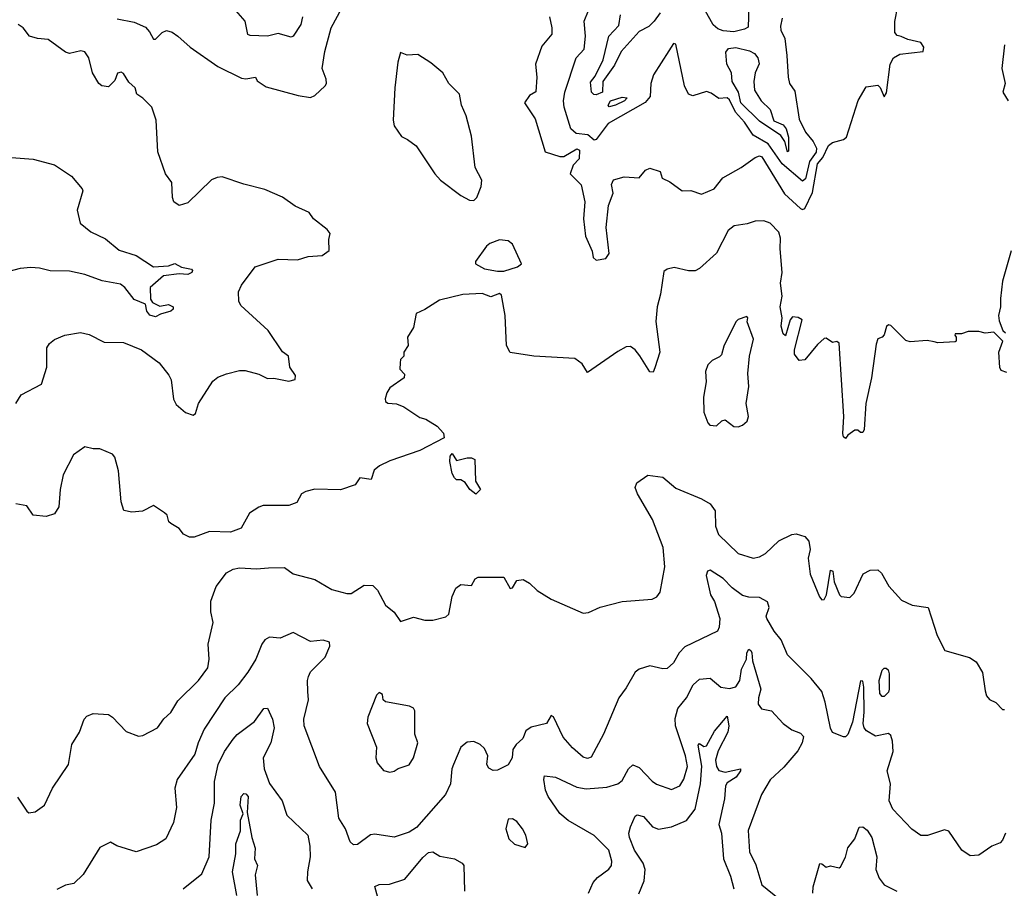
# Model space of a CAD drawing. Extents: x 1552033 to 1694788, y 811965 to 917215.
# Tile 163 of 256: x 1623602 to 1628184, y 833878 to 837922. Entities that reach past the tile are written whole.
import ezdxf

# ---------------------------------------------------------------- set-up
doc = ezdxf.new("R2010")
doc.units = 0

msp = doc.modelspace()

# ---------------------------------------------------------------- linework, layer by layer
at = {"layer": '0CON20XD'}
for points in [[(1624056.6, 837926.6), (1624135, 837911.5), (1624187.6, 837887.6), (1624206.6, 837866.6), (1624225, 837831.2), (1624235, 837832), (1624265, 837863.3), (1624285, 837871.8), (1624312.5, 837865), (1624338.1, 837845), (1624395, 837794.6), (1624525, 837704), (1624635, 837650), (1624655, 837647.5), (1624700, 837655), (1624707, 837637), (1624749.5, 837609.5), (1624898.9, 837568.9), (1624955, 837560.8), (1624975, 837570), (1625023.3, 837615), (1625030, 837625), (1625028.8, 837645), (1625009.4, 837695), (1625021.9, 837775), (1625051.5, 837885), (1625121.9, 838015)], [(1624755.6, 837845.6), (1624675, 837848.1), (1624663.8, 837853.8), (1624651.4, 837915), (1624608.5, 837965)], [(1627150.8, 837929.2), (1627142.1, 837892.1), (1627144.3, 837874.3), (1627163.1, 837835), (1627171.1, 837755), (1627177.7, 837655), (1627185, 837625.7), (1627209.5, 837589.5), (1627228.6, 837458.6), (1627259, 837399), (1627295.1, 837355.1), (1627309.5, 837325), (1627308.1, 837305), (1627277.7, 837262.3), (1627258.3, 837181.7), (1627245, 837170.8), (1627150.8, 837250.8), (1627085, 837343.7), (1627015, 837385.2), (1626975, 837444.7), (1626932.3, 837492.3), (1626905, 837548.9), (1626895, 837558.1), (1626855, 837555.6), (1626820.4, 837580.4), (1626797.4, 837587.4), (1626735, 837568), (1626715, 837575.2), (1626696.4, 837615), (1626655, 837808.8), (1626645, 837811.2), (1626622.2, 837777.8), (1626551.9, 837665), (1626538.5, 837625), (1626536, 837565), (1626512.4, 837537.6), (1626341.2, 837438.8), (1626285, 837364), (1626275, 837360.8), (1626246, 837386), (1626192.2, 837392.2), (1626166.2, 837415), (1626135.3, 837515), (1626132.8, 837545), (1626139.7, 837585), (1626192.2, 837745), (1626229.1, 837785), (1626234.8, 837845), (1626229.5, 837915), (1626249.5, 837965)], [(1626994.3, 837984.3), (1626991.8, 837888.2), (1626975, 837877.8), (1626925, 837865.9), (1626875, 837871.2), (1626850.6, 837880.6), (1626829, 837899), (1626792.4, 837965)], [(1626959.4, 837235), (1627025, 837281.4), (1627045, 837287.8), (1627055, 837283.5), (1627160.9, 837110.9), (1627235, 837042.7), (1627245, 837039.1), (1627255, 837044.1), (1627291.5, 837118.5), (1627315, 837250.8), (1627339.3, 837280.7), (1627365, 837335.9), (1627385, 837350.8), (1627435.9, 837364.1), (1627449.5, 837375), (1627504.1, 837545.9), (1627540.7, 837609.3), (1627595, 837617.5), (1627606.1, 837606.1), (1627625, 837562.5), (1627635, 837582.5), (1627653.3, 837715), (1627668.5, 837745), (1627698.3, 837761.7), (1627806.2, 837775), (1627810, 837795), (1627795, 837815.7), (1627735, 837830), (1627704.4, 837844.4), (1627685, 837848.8), (1627675, 837862.5), (1627673.8, 837913.8), (1627688.6, 837985)], [(1624917.9, 837935), (1624910.1, 837899.9), (1624874.4, 837845.6), (1624865, 837840.8), (1624805, 837858.8), (1624755.6, 837845.6)], [(1626067.1, 837935), (1626079.2, 837885), (1626079.1, 837855), (1626031.5, 837798.5), (1626001.9, 837715), (1626008.9, 837655), (1626003.9, 837586.1), (1625975, 837569.4), (1625951.1, 837535), (1626001.1, 837461.1), (1626047.2, 837307.2), (1626115, 837285.4), (1626135, 837284.7), (1626195, 837321.5), (1626206.7, 837315), (1626205.2, 837275), (1626177.3, 837245), (1626164.4, 837205), (1626215, 837153.8), (1626232.1, 837075), (1626225.3, 836995), (1626234.6, 836915), (1626266.6, 836845), (1626270, 836815), (1626285, 836803.3), (1626330, 836810), (1626345, 836833.3), (1626330.5, 836955), (1626342, 837058), (1626364, 837115), (1626356.7, 837155), (1626365, 837177.5), (1626415, 837190), (1626485, 837186.2), (1626515, 837221.2), (1626535, 837230.8), (1626582.5, 837215), (1626592.5, 837185), (1626627.8, 837167.8), (1626685, 837126.2), (1626725, 837126.7), (1626775, 837110.8), (1626834.3, 837135), (1626874.2, 837185.8), (1626959.4, 837235)], [(1626582.9, 837955), (1626555, 837916.2), (1626529.3, 837890.7), (1626485, 837866.7), (1626400.3, 837775), (1626369.7, 837710.3), (1626316.3, 837635), (1626314, 837585), (1626285, 837572.9), (1626273.6, 837573.6), (1626262.4, 837585), (1626258.6, 837631.4), (1626279.9, 837660.1), (1626317.4, 837735), (1626344.2, 837845), (1626390, 837895), (1626397.9, 837945)], [(1623584.2, 836135.8), (1623608.8, 836175), (1623703.3, 836225), (1623728, 836305), (1623728, 836395), (1623741.2, 836415), (1623765, 836433.8), (1623813, 836453), (1623885, 836466.7), (1623926.2, 836456.2), (1623995, 836420.8), (1624085, 836420), (1624168.8, 836385), (1624251.2, 836325), (1624297, 836267), (1624307.5, 836245), (1624317.5, 836155), (1624330.6, 836130.6), (1624374.2, 836094.2), (1624409.3, 836080.7), (1624421.2, 836088.8), (1624434.4, 836135), (1624501.4, 836238.6), (1624525, 836258), (1624565, 836273.3), (1624625, 836288.8), (1624651.7, 836288.3), (1624715, 836271.2), (1624755, 836252.5), (1624785, 836253.3), (1624855, 836239.2), (1624883.6, 836246.4), (1624886.1, 836266.1), (1624860, 836305), (1624852.5, 836355), (1624825.5, 836375.5), (1624758.9, 836475), (1624631.3, 836591.3), (1624622.5, 836612.5), (1624620.8, 836655), (1624635, 836686.7), (1624698.3, 836771.7), (1624805, 836807.8), (1624895.8, 836804.2), (1624945, 836820), (1625010, 836825), (1625042, 836848), (1625040.8, 836899.2), (1625046.7, 836926.7), (1625032.5, 836945), (1624970, 836995), (1624950, 837025), (1624884.6, 837054.6), (1624825, 837095.7), (1624742.4, 837132.4), (1624645.9, 837155.9), (1624545, 837190), (1624521.7, 837188.3), (1624495, 837176.2), (1624385, 837070), (1624345, 837056.7), (1624320, 837075), (1624313.8, 837095), (1624310, 837165), (1624281.2, 837205), (1624245, 837307.5), (1624238, 837455), (1624217.5, 837515), (1624175, 837557.5), (1624147.5, 837575), (1624140, 837605), (1624110.9, 837630.9), (1624085, 837672.5), (1624075, 837677.5), (1624057, 837673), (1624045, 837640), (1624015, 837610), (1623985, 837614.2), (1623970, 837625), (1623942, 837675), (1623924, 837745), (1623905, 837773.3), (1623887, 837777), (1623835, 837764.4), (1623815, 837770.6), (1623735, 837830), (1623684.6, 837834.6), (1623648.8, 837845), (1623619.4, 837885), (1623595, 837900)], [(1627175, 837307.5), (1627163.1, 837355), (1627143.3, 837383.3), (1627045, 837449.3), (1626958.2, 837535), (1626946.8, 837585), (1626917.5, 837635), (1626914.9, 837675), (1626892.7, 837715), (1626888.6, 837771.4), (1626901, 837789), (1626935, 837792.4), (1626997.4, 837777.4), (1627022.1, 837765), (1627037.3, 837745), (1627043.7, 837716.3), (1627024.6, 837675), (1627017.9, 837635), (1627021.1, 837595), (1627052.8, 837545), (1627094.2, 837505), (1627111.7, 837451.7), (1627155, 837432.5), (1627168.9, 837415), (1627180.3, 837375), (1627179.3, 837310.7), (1627175, 837307.5)], [(1628184, 837805), (1628172.2, 837695), (1628188, 837625), (1628176.2, 837585), (1628201.4, 837545)], [(1625715, 837080), (1625730, 837095), (1625750, 837145), (1625752.5, 837175), (1625721.2, 837235), (1625705, 837380), (1625680, 837475), (1625658.1, 837525), (1625648.5, 837575), (1625598.6, 837625), (1625571.2, 837675), (1625515, 837721.2), (1625455, 837760), (1625405, 837756.7), (1625375, 837770), (1625361.2, 837725), (1625348.6, 837605), (1625339.6, 837455), (1625345, 837428), (1625378.8, 837378.8), (1625407.5, 837365), (1625446.7, 837335), (1625533.8, 837205), (1625561.2, 837175), (1625655, 837103.3), (1625695, 837082.5), (1625715, 837080)], [(1626345, 837516.7), (1626340, 837525), (1626351.2, 837545), (1626405, 837561.8), (1626428.3, 837558.3), (1626417.1, 837545), (1626375, 837523.8), (1626345, 837516.7)], [(1623565, 837281.4), (1623665, 837272.5), (1623765, 837247.1), (1623843.4, 837193.4), (1623893.8, 837135), (1623896.2, 837125), (1623870, 837035), (1623884.5, 836974.5), (1623934, 836935), (1624001.9, 836901.9), (1624065, 836850), (1624145, 836824.4), (1624225, 836771.4), (1624295, 836776.2), (1624325, 836787.1), (1624355, 836770.8), (1624401.5, 836761.5), (1624407.1, 836755), (1624403.1, 836745), (1624385, 836736.2), (1624345, 836739.4), (1624270.9, 836729.1), (1624210, 836675), (1624210.5, 836620.5), (1624220.6, 836605), (1624255, 836588.2), (1624295, 836596.6), (1624316.4, 836585), (1624316.4, 836575), (1624305.6, 836565), (1624258, 836552), (1624235, 836539.1), (1624207.4, 836547.4), (1624193.3, 836565), (1624188.5, 836598.5), (1624135, 836619.6), (1624091.2, 836675), (1624071.3, 836691.3), (1623986.8, 836706.8), (1623905, 836736.1), (1623835, 836752.3), (1623745, 836752.7), (1623695, 836766.1), (1623655, 836768.4), (1623605, 836763.8), (1623485, 836733.6)], [(1628195, 836279.2), (1628168.6, 836288.6), (1628162.3, 836302.3), (1628158.5, 836375), (1628177.5, 836425), (1628135, 836467.5), (1628095, 836462.5), (1628065, 836470), (1628015, 836470), (1627985, 836460), (1627955, 836460), (1627953, 836453), (1627960, 836445), (1627960, 836425), (1627955, 836422.5), (1627875, 836417.5), (1627857, 836423), (1627825, 836428), (1627745, 836422.5), (1627725, 836428), (1627655, 836499.2), (1627645, 836502), (1627635.6, 836494.4), (1627624.4, 836455.6), (1627615.6, 836444.4), (1627595, 836436), (1627588.1, 836411.9), (1627565.9, 836255), (1627538.9, 836135), (1627531.2, 836015), (1627525, 836000), (1627515, 836000), (1627501.7, 836011.7), (1627488.3, 836011.7), (1627455, 835987.5), (1627445, 835972.5), (1627435, 835980), (1627432.2, 835995), (1627437.3, 836075), (1627415, 836416), (1627405, 836424.3), (1627385, 836419.2), (1627355, 836440), (1627345, 836437.5), (1627315, 836410.8), (1627255, 836338.8), (1627230, 836335), (1627207.5, 836365), (1627207.5, 836385), (1627242.5, 836525), (1627225, 836536), (1627198.3, 836538.3), (1627186.7, 836525), (1627165, 836450), (1627155, 836460), (1627145.6, 836495), (1627149.7, 836535), (1627140.5, 836585), (1627149.8, 836635), (1627141.8, 836695), (1627150.4, 836745), (1627140.6, 836855), (1627143.1, 836905), (1627135, 836932.5), (1627094.6, 836974.6), (1627065, 836985.6), (1627025, 836984.5), (1626988, 836972), (1626927, 836963), (1626899.1, 836940.9), (1626844.3, 836835), (1626765, 836763.3), (1626745, 836753.8), (1626715, 836752.5), (1626648.3, 836768.3), (1626615, 836761.2), (1626599.3, 836750.7), (1626584.3, 836645), (1626568.2, 836585), (1626562.3, 836517.7), (1626581.1, 836375), (1626558, 836302), (1626549.3, 836280.7), (1626535, 836282.5), (1626487.3, 836357.3), (1626466.2, 836385), (1626445, 836401.2), (1626425, 836398.8), (1626385, 836378.1), (1626245, 836280), (1626220, 836320), (1626185, 836344.8), (1625995, 836356), (1625885, 836372.9), (1625868.1, 836405), (1625860.6, 836545), (1625845, 836640), (1625835, 836647.5), (1625795, 836632.5), (1625755, 836647.5), (1625665, 836642.5), (1625555, 836616.7), (1625487.4, 836572.6), (1625447.5, 836555), (1625435, 836490), (1625407.5, 836445), (1625410, 836405), (1625390, 836375), (1625390, 836355), (1625375, 836340), (1625372, 836325), (1625371.2, 836295), (1625392.5, 836272.5), (1625391.2, 836255), (1625325, 836208.1), (1625310.9, 836185), (1625303.6, 836156.4), (1625304.3, 836145), (1625315, 836137.5), (1625355, 836133.3), (1625389.5, 836119.5), (1625465, 836070), (1625491.7, 836061.7), (1625545, 836030), (1625575, 835997.5), (1625577.5, 835975), (1625464.1, 835915.9), (1625325, 835868.8), (1625276.7, 835845), (1625252.5, 835825), (1625238.3, 835781.7), (1625185, 835790), (1625163.8, 835756.2), (1625095, 835734), (1624975, 835736.2), (1624934.2, 835725.8), (1624913.3, 835715), (1624891.2, 835675), (1624855, 835660), (1624735, 835660), (1624715, 835653.3), (1624672.5, 835625), (1624632.5, 835555), (1624583, 835537), (1624485, 835539.2), (1624415, 835513.3), (1624393, 835513), (1624365, 835527.5), (1624345, 835553.3), (1624305, 835576.7), (1624296.7, 835585), (1624288, 835615), (1624275.9, 835625.9), (1624225, 835660.8), (1624174.5, 835634.5), (1624125, 835630), (1624087, 835637), (1624075, 835677.5), (1624061.7, 835821.7), (1624045, 835886), (1624035, 835898.8), (1623975, 835923.8), (1623945, 835923.8), (1623905, 835933.3), (1623853.6, 835896.4), (1623805, 835802.5), (1623791.4, 835735), (1623784.4, 835655), (1623765, 835622), (1623725, 835610), (1623665.8, 835615.8), (1623635, 835659.4), (1623585, 835668.9)], [(1625825, 836751.1), (1625855, 836752.2), (1625918.9, 836771.1), (1625936.7, 836785), (1625895, 836876.7), (1625875, 836893.3), (1625835, 836897.5), (1625789.3, 836880.7), (1625775, 836867.5), (1625723.9, 836796.1), (1625723.3, 836785), (1625765, 836761.9), (1625825, 836751.1)], [(1628215, 836846.2), (1628175.8, 836705), (1628165.6, 836625), (1628166.5, 836585), (1628157.3, 836545), (1628160, 836520), (1628177.5, 836475), (1628190, 836465)], [(1626945, 836026.2), (1626965, 836034), (1626987.5, 836052.5), (1626994, 836075), (1626983.3, 836135), (1626994.4, 836215), (1626990, 836275), (1626998.1, 836355), (1627017.5, 836435), (1626987.5, 836515), (1626990, 836535), (1626985, 836540), (1626945, 836526.2), (1626935, 836516.2), (1626878.3, 836401.7), (1626867.3, 836362.7), (1626858.1, 836351.9), (1626824.2, 836335), (1626804.4, 836315), (1626793.3, 836285), (1626795.9, 836235.9), (1626784.3, 836165), (1626786, 836095), (1626803.8, 836045), (1626814.3, 836034.3), (1626845, 836032), (1626868.8, 836055), (1626885, 836058.6), (1626925, 836028), (1626945, 836026.2)], [(1625725, 835713.3), (1625697.5, 835735), (1625675, 835767.5), (1625655, 835780), (1625635, 835780), (1625625, 835790), (1625615, 835810), (1625604, 835865), (1625605, 835890), (1625615, 835902.5), (1625635, 835870), (1625685, 835882.5), (1625705, 835882.5), (1625720, 835875), (1625723.6, 835773.6), (1625746.7, 835735), (1625725, 835713.3)], [(1623675, 834234), (1623718, 834265), (1623755.8, 834345), (1623828.9, 834455), (1623845, 834547.5), (1623880, 834605), (1623902.5, 834665), (1623915, 834679.2), (1623945, 834692.5), (1624015, 834687.5), (1624033.8, 834675), (1624097.7, 834607.7), (1624155, 834586.2), (1624175, 834588.8), (1624244.4, 834625.6), (1624273.6, 834666.4), (1624305, 834696.2), (1624338.5, 834751.5), (1624434.7, 834845.3), (1624478.5, 834905), (1624483.5, 834945), (1624479.4, 835015), (1624502.9, 835115), (1624491.5, 835165), (1624491.1, 835215), (1624516.8, 835283.2), (1624565, 835347.5), (1624595, 835363.8), (1624625, 835370), (1624705, 835365.5), (1624760.5, 835369.5), (1624835, 835371.4), (1624875, 835342.5), (1624975, 835315.8), (1625055, 835268.8), (1625125, 835250), (1625145, 835250.8), (1625205, 835289.2), (1625245, 835288.6), (1625266.8, 835266.8), (1625305, 835196.2), (1625344.4, 835164.4), (1625375, 835120), (1625435, 835140), (1625487, 835127), (1625525, 835126.7), (1625585, 835142), (1625598.6, 835155), (1625615, 835237.5), (1625631.2, 835275), (1625655, 835292.5), (1625705, 835287.5), (1625721.7, 835318.3), (1625735, 835327.5), (1625855, 835326), (1625885, 835273.3), (1625895, 835276.7), (1625915, 835310.8), (1625945.7, 835315.7), (1625975, 835298.8), (1626010, 835265), (1626075, 835224), (1626225, 835159.2), (1626248.3, 835161.7), (1626303.4, 835186.6), (1626406.4, 835213.6), (1626545.5, 835224.5), (1626566.7, 835235), (1626582.3, 835257.7), (1626604.5, 835375), (1626597.1, 835465), (1626546.5, 835595), (1626477.1, 835715), (1626465.8, 835745), (1626473.7, 835766.3), (1626525, 835801.5), (1626595, 835793.1), (1626655, 835740.9), (1626775, 835692.2), (1626815, 835668.6), (1626838.5, 835635), (1626839.5, 835565), (1626854.6, 835525), (1626945, 835436.9), (1627015, 835415.7), (1627045, 835421.4), (1627072.4, 835437.6), (1627135, 835495.7), (1627195, 835525.8), (1627215, 835528), (1627255, 835516.2), (1627273.8, 835495), (1627280.8, 835455), (1627270.8, 835415), (1627280.9, 835340.9), (1627324.6, 835234.6), (1627335, 835221.2), (1627345, 835223.3), (1627356.5, 835245), (1627375, 835360), (1627385.8, 835355), (1627392.5, 835305), (1627417.5, 835245), (1627425, 835237.5), (1627465, 835232.5), (1627485, 835252.5), (1627527.3, 835342.7), (1627560.3, 835359.7), (1627595, 835361.2), (1627612, 835345), (1627646, 835285), (1627705, 835220), (1627755, 835196.2), (1627830, 835185), (1627871.2, 835055), (1627906.7, 834985), (1628022, 834952), (1628052.1, 834932.1), (1628082.4, 834882.4), (1628095, 834797.5), (1628101.2, 834775), (1628115, 834756.7), (1628145, 834742.5), (1628175, 834710), (1628185, 834710)], [(1628189.2, 834135), (1628175, 834102), (1628165, 834090), (1628125, 834073.8), (1628065, 834032.5), (1628025, 834030), (1627986.2, 834055), (1627925, 834144), (1627905, 834150), (1627826.1, 834123.9), (1627795, 834124), (1627752.8, 834152.8), (1627665, 834246.9), (1627647.7, 834285), (1627654.5, 834365), (1627638.6, 834425), (1627666.5, 834515), (1627663.6, 834563.6), (1627655, 834590), (1627645, 834598.6), (1627585, 834587.1), (1627542, 834612), (1627531.4, 834625), (1627526.9, 834645), (1627532.1, 834697.9), (1627529.6, 834815), (1627525, 834842.5), (1627515, 834843.8), (1627478.1, 834651.9), (1627455, 834593.8), (1627445, 834583.3), (1627435, 834583.3), (1627385, 834603.3), (1627375, 834623.3), (1627350.7, 834745), (1627334.4, 834795), (1627285.6, 834855), (1627175.6, 834965), (1627145.6, 835035), (1627112.5, 835075), (1627078.9, 835135), (1627075.8, 835145.8), (1627089.6, 835185), (1627081.6, 835211.6), (1627045, 835232.5), (1626995, 835233.3), (1626965, 835242), (1626917.6, 835277.6), (1626875, 835320.9), (1626815, 835360), (1626803.3, 835355), (1626796.2, 835333.8), (1626816.4, 835245), (1626835, 835212.9), (1626859.6, 835135), (1626856.4, 835093.6), (1626848.6, 835075), (1626697.2, 835002.8), (1626670.4, 834975), (1626645, 834927.5), (1626615, 834900.8), (1626595, 834900), (1626535, 834913.8), (1626485, 834898), (1626466.2, 834885), (1626425, 834811.2), (1626390.8, 834765), (1626319.5, 834595), (1626260.8, 834489.2), (1626245, 834482), (1626225, 834488.8), (1626175, 834532.5), (1626131.6, 834581.6), (1626086.5, 834676.5), (1626075, 834682.9), (1626053.5, 834645), (1625981.9, 834628.1), (1625958, 834612), (1625943.5, 834575), (1625911.8, 834548.2), (1625896.9, 834525), (1625894, 834485), (1625875, 834453.3), (1625825, 834428), (1625805, 834426), (1625785, 834438), (1625776.1, 834453.9)], [(1625776.1, 834453.9), (1625780.7, 834495), (1625765, 834528.8), (1625745, 834546.9), (1625715, 834561.5), (1625685, 834558.9), (1625655.6, 834535), (1625620.5, 834455), (1625613.1, 834435), (1625606.4, 834365), (1625583.8, 834315), (1625448.7, 834161.3), (1625415, 834139.6), (1625345, 834116.4), (1625255, 834130), (1625235, 834126.5), (1625175, 834082), (1625155, 834080), (1625140, 834095), (1625118, 834155), (1625086.9, 834205), (1625071.4, 834325), (1624997.1, 834445), (1624925.6, 834635), (1624923.9, 834665), (1624945.5, 834755.5), (1624943.8, 834795), (1624940.9, 834845), (1624945.5, 834865), (1624955, 834885.6), (1625024.5, 834955), (1625045.6, 835005), (1625044.2, 835024.2), (1625015, 835032.9), (1624955, 835026.5), (1624875, 835068.5), (1624815, 835043.3), (1624765, 835047.5), (1624742.9, 835035), (1624728.9, 835015), (1624701.5, 834945), (1624663.9, 834885), (1624618.7, 834825), (1624556.8, 834765), (1624460.9, 834619.2), (1624432.2, 834555), (1624417.2, 834502.8), (1624335.3, 834384.7), (1624323.6, 834345), (1624331.4, 834255), (1624318.1, 834185), (1624281.7, 834108.3), (1624238.9, 834081.1), (1624145, 834047.5), (1624055, 834076), (1624025, 834092.5), (1623975, 834067.5), (1623898.3, 833941.7), (1623855, 833901.2), (1623815, 833892), (1623775, 833872)], [(1626248.6, 833855), (1626270.6, 833905), (1626291.4, 833928.6), (1626343.2, 833966.8), (1626355.8, 833984.2), (1626357.5, 834005), (1626344.4, 834055), (1626275, 834124.5), (1626155, 834193.3), (1626115, 834225.6), (1626061.8, 834305), (1626048.9, 834335), (1626040.5, 834385), (1626045, 834402), (1626095, 834395.5), (1626195, 834349.3), (1626238.5, 834341.5), (1626335, 834348.8), (1626385, 834364.6), (1626405, 834379.4), (1626435, 834434.2), (1626455, 834452.9), (1626485, 834440), (1626545, 834376.4), (1626565, 834362.9), (1626635, 834337.8), (1626674.3, 834355), (1626693, 834387), (1626709.6, 834445), (1626700.2, 834495), (1626653.3, 834635), (1626652, 834668), (1626664.7, 834715), (1626705.4, 834765), (1626735.8, 834825), (1626765, 834852), (1626815, 834855.8), (1626865, 834814.4), (1626905, 834808.5), (1626935, 834816.4), (1626952.5, 834845), (1626960.9, 834899.1), (1626983.5, 834945), (1626985.6, 834975), (1626995, 834990.8), (1627005, 834985.8), (1627008.5, 834975), (1627012.6, 834937.4), (1627050.4, 834805), (1627040.8, 834765), (1627038.6, 834735), (1627054.4, 834714.4), (1627100, 834705), (1627154.3, 834645), (1627195, 834615.5), (1627235, 834600.6), (1627249.2, 834585), (1627243.1, 834555), (1627222.6, 834517.4), (1627158.3, 834441.7), (1627095, 834382.5), (1627053.3, 834315), (1626992.2, 834147.8), (1626997.7, 834047.7), (1627026.9, 833986.9), (1627055.8, 833895), (1627137.9, 833827.9)], [(1627625, 834771.2), (1627615, 834771.2), (1627604.6, 834784.6), (1627600.8, 834845), (1627615, 834893.8), (1627625, 834903.8), (1627633.6, 834903.6), (1627643.3, 834895), (1627647.3, 834877.3), (1627648.2, 834805), (1627645, 834792), (1627625, 834771.2)], [(1625325, 834418.8), (1625345, 834423.3), (1625364.1, 834435.9), (1625415, 834453.3), (1625434.2, 834485), (1625454.3, 834555), (1625441.3, 834595), (1625441.5, 834705), (1625435, 834716.9), (1625416.6, 834726.6), (1625305, 834746.2), (1625293.8, 834755), (1625290.7, 834780.7), (1625275, 834790), (1625263.2, 834776.8), (1625222, 834675), (1625219.2, 834645), (1625262, 834535), (1625260, 834485), (1625265, 834462.5), (1625295, 834426.7), (1625325, 834418.8)], [(1624362.9, 833875), (1624449.6, 833945), (1624484.2, 834025), (1624492.7, 834195), (1624509.6, 834275), (1624508.8, 834375), (1624526.2, 834455), (1624555.5, 834515), (1624595, 834572.5), (1624615, 834594.2), (1624695, 834654), (1624738.8, 834715), (1624755, 834717.5), (1624778.5, 834665), (1624786.2, 834625), (1624771.5, 834555), (1624736, 834485), (1624740.4, 834435), (1624765.3, 834365.3), (1624824.5, 834285), (1624845, 834218), (1624943.3, 834125), (1624953.2, 834075), (1624953.6, 834025), (1624941.1, 833955), (1624940.6, 833915), (1624964, 833875)], [(1626483.1, 833853.1), (1626507.5, 833912.5), (1626512, 833965), (1626503, 833995), (1626463.6, 834055), (1626439.3, 834115), (1626437.3, 834135), (1626444.4, 834165), (1626465.7, 834214.3), (1626475, 834220), (1626505, 834213.1), (1626547.1, 834165), (1626575, 834152.7), (1626635, 834163.6), (1626705, 834193.8), (1626745, 834246.9), (1626770.2, 834365), (1626776, 834446), (1626759.2, 834545), (1626765, 834552), (1626785, 834538.5), (1626798, 834542), (1626835, 834610.4), (1626895, 834680), (1626901.8, 834635), (1626897.9, 834605), (1626852, 834518), (1626840.7, 834475), (1626844.8, 834444.8), (1626855, 834426.9), (1626885, 834418.5), (1626956, 834435), (1626956.5, 834425), (1626935.4, 834395), (1626895, 834368.8), (1626885.9, 834355), (1626882.5, 834295), (1626855.3, 834175.3), (1626868.3, 834135), (1626876.7, 834015), (1626910, 833935), (1626925.3, 833875)], [(1623593, 834303), (1623635, 834237.5), (1623645, 834230), (1623675, 834234)], [(1624613.1, 833845), (1624591.9, 833955), (1624608.3, 834038.3), (1624608.6, 834085), (1624629.5, 834145), (1624629.1, 834195), (1624642, 834225), (1624628.5, 834265), (1624633, 834305), (1624645, 834320), (1624655, 834318.5), (1624666.3, 834305), (1624661.5, 834231.5), (1624682.4, 834115), (1624698.4, 834065), (1624695.7, 834015), (1624708.2, 833985), (1624698.8, 833941.2), (1624707, 833845)], [(1625955, 834067.5), (1625966.7, 834085), (1625957.5, 834125), (1625942.5, 834155), (1625915, 834189.2), (1625895, 834201.2), (1625875, 834200), (1625864.2, 834155), (1625878.8, 834108.8), (1625905, 834083.8), (1625955, 834067.5)], [(1627293.1, 833855), (1627293.8, 833885), (1627325, 833993.3), (1627335, 833992.5), (1627355, 833976.7), (1627375, 833983.3), (1627415, 833973.8), (1627422.3, 833977.7), (1627445, 834023.8), (1627455, 834066), (1627488.3, 834108.3), (1627507.7, 834162.3), (1627525, 834164), (1627545, 834149.2), (1627566.8, 834115), (1627590.3, 834025), (1627585.3, 833965.3), (1627601.2, 833925), (1627624.8, 833894.8), (1627684, 833865)], [(1625269.5, 833835), (1625255, 833886.7), (1625275, 833895.8), (1625323, 833897), (1625395, 833921.2), (1625479, 834021), (1625505, 834044.1), (1625525, 834048.1), (1625558.1, 834028.1), (1625625.3, 834015), (1625662, 833995), (1625669.3, 833985), (1625672.1, 833865)]]:
    msp.add_lwpolyline(points, dxfattribs=at)

doc.saveas('drawing.dxf')
